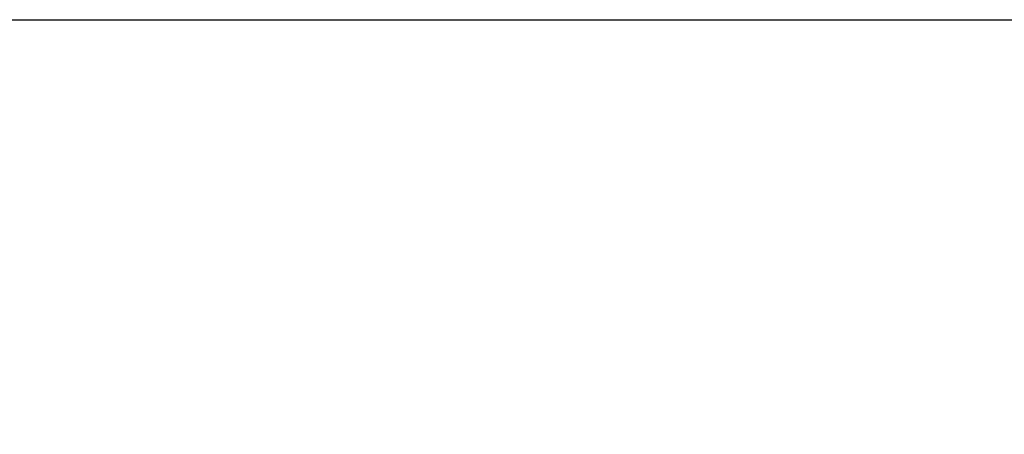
# Model space of a CAD drawing. Header units: inches. Extents: x 0.5 to 22.3, y 0.5 to 16.5.
# Tile 12 of 21: x 3.2 to 7, y 14.9 to 16.5. Entities that reach past the tile are written whole.
import ezdxf

# ---------------------------------------------------------------- set-up
doc = ezdxf.new("R2010")
doc.units = ezdxf.units.IN
doc.header["$LTSCALE"] = 2
doc.header["$MEASUREMENT"] = 0
doc.linetypes.add('SLD-Solid', pattern=[0])
doc.layers.add('DIMENSIONS', color=140, linetype='SLD-Solid', lineweight=25)
doc.layers.add('TEXT', color=140, linetype='SLD-Solid', lineweight=25)
doc.styles.add('SLDTEXTSTYLE0', font='TXT', dxfattribs={"width": 0.7})
doc.dimstyles.new('SLDDIMSTYLE6', dxfattribs={"dimtxt": 0.169922, "dimasz": 0.26, "dimexe": 0, "dimexo": 0.0625, "dimgap": 0.04248, "dimtad": 0, "dimtih": 1, "dimtoh": 1, "dimrnd": 1e-09, "dimzin": 4, "dimdsep": 46, "dimtxsty": 'SLDTEXTSTYLE0', "dimsah": 1, "dimcen": 0.09, "dimadec": 0, "dimazin": 1, "dimtfac": 1, "dimtmove": 0, "dimatfit": 0, "dimfxl": 0, "dimfrac": 2, "dimtolj": 1, "dimtzin": 12, "dimarcsym": 0})

# ---------------------------------------------------------------- blocks, each defined once
blk = doc.blocks.new('_D_14')
at = {"layer": 'DIMENSIONS'}
for p, q in [((8.0826, 14.8502), (8.0826, 15.3502)), ((7.0268, 14.8502), (8.3326, 14.8502)), ((7.8301, 14.3874), (7.7731, 14.3874)), ((7.7731, 14.3874), (7.7731, 14.1174)), ((8.3351, 14.3874), (8.3921, 14.3874)), ((8.3921, 14.3874), (8.3921, 14.1174)), ((7.7731, 14.1174), (7.8301, 14.1174)), ((8.3921, 14.1174), (8.3351, 14.1174)), ((7.0268, 13.8502), (8.3326, 13.8502)), ((8.0826, 13.8502), (8.0826, 13.3502))]:
    blk.add_line(p, q, dxfattribs=at)
for points in [[(8.0826, 14.8502), (8.1226, 15.1102), (8.0426, 15.1102)], [(8.0826, 13.8502), (8.0426, 13.5902), (8.1226, 13.5902)]]:
    blk.add_solid(points, dxfattribs=at)
at = {"layer": 'DIMENSIONS', "char_height": 0.16667, "attachment_point": 1, "style": 'SLDTEXTSTYLE0'}
for s, insert in [('1.00', (7.8301, 14.6403)), ('25.4', (7.8301, 14.3322))]:
    blk.add_mtext(s, dxfattribs=dict(at, insert=insert))

msp = doc.modelspace()

# ---------------------------------------------------------------- linework, layer by layer
at = {"layer": 'TEXT'}
msp.add_line((0.5, 16.5), (21.5, 16.5), dxfattribs=at)

# ---------------------------------------------------------------- dimensions: what is measured, and where the dimension line sits
at = {"layer": 'DIMENSIONS'}
dim = msp.add_linear_dim(base=(8.0826, 13.8502), p1=(6.9268, 14.8502), p2=(6.9268, 13.8502), angle=90, dimstyle='SLDDIMSTYLE6', dxfattribs=at)
dim.commit()
dim.dimension.update_dxf_attribs({"geometry": '_D_14', "text_midpoint": (8.0826, 14.3874), "dimtype": 160})

doc.saveas('drawing.dxf')
